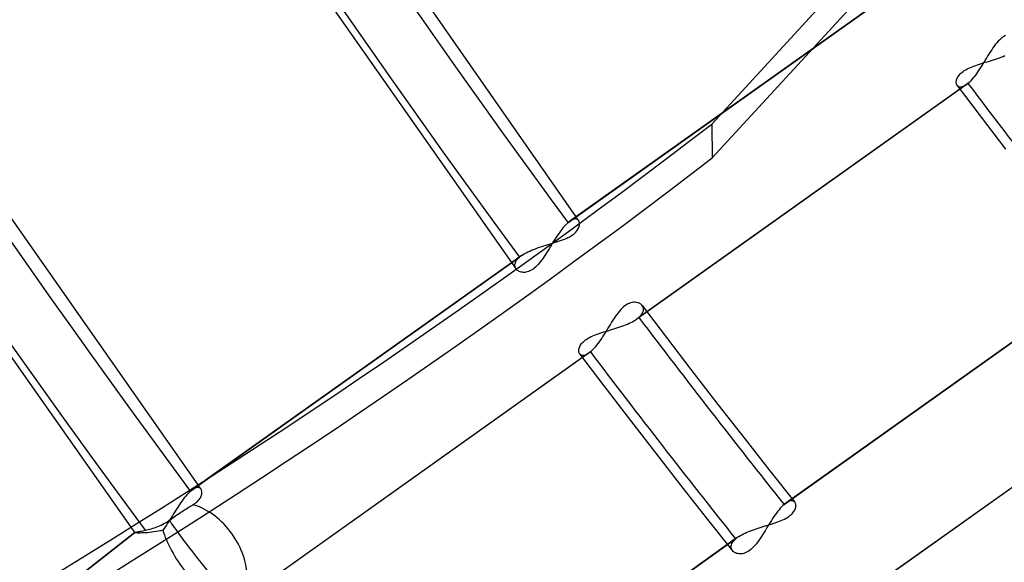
# Model space of a CAD drawing. Header units: millimetres. Extents: x -216 to 210, y -272 to 267.
# Tile 22 of 87: x -95 to -73, y -56 to -44. Entities that reach past the tile are written whole.
import ezdxf

# ---------------------------------------------------------------- set-up
doc = ezdxf.new("R2010")
doc.units = ezdxf.units.MM
doc.layers.add('MAIN-1', color=7, linetype='Continuous')

msp = doc.modelspace()

# ---------------------------------------------------------------- linework, layer by layer
at = {"layer": 'MAIN-1'}
for p, q in [((-69.017, -35.477), (-79.168, -46.518)), ((-79.16, -47.286), (-68.814, -36.032)), ((-88.841, -39.159), (-82.243, -48.622)), ((-89.686, -41.126), (-83.596, -49.804)), ((-78.954, -46.286), (-74.964, -43.448)), ((-74.918, -43.411), (-78.946, -46.276)), ((-72.613, -44.578), (-72.645, -44.607)), ((-72.581, -44.553), (-72.613, -44.578)), ((-72.549, -44.531), (-72.581, -44.553)), ((-72.516, -44.512), (-72.549, -44.531)), ((-97.837, -44.664), (-90.807, -54.693)), ((-72.797, -44.791), (-72.826, -44.833)), ((-72.767, -44.75), (-72.797, -44.791)), ((-72.738, -44.711), (-72.767, -44.75)), ((-72.707, -44.674), (-72.738, -44.711)), ((-72.676, -44.639), (-72.707, -44.674)), ((-72.645, -44.607), (-72.676, -44.639)), ((-72.939, -45.013), (-72.967, -45.059)), ((-72.911, -44.967), (-72.939, -45.013)), ((-72.883, -44.922), (-72.911, -44.967)), ((-72.854, -44.877), (-72.883, -44.922)), ((-72.826, -44.833), (-72.854, -44.877)), ((-72.787, -45.063), (-72.741, -45.048)), ((-72.741, -45.048), (-72.696, -45.033)), ((-72.696, -45.033), (-72.652, -45.017)), ((-72.652, -45.017), (-72.608, -45.001)), ((-72.608, -45.001), (-72.566, -44.985)), ((-72.566, -44.985), (-72.525, -44.968)), ((-73.415, -45.288), (-73.381, -45.27)), ((-73.381, -45.27), (-73.346, -45.252)), ((-73.346, -45.252), (-73.309, -45.235)), ((-73.309, -45.235), (-73.27, -45.219)), ((-73.27, -45.219), (-73.23, -45.204)), ((-73.23, -45.204), (-73.189, -45.189)), ((-73.189, -45.189), (-73.147, -45.174)), ((-73.147, -45.174), (-73.104, -45.16)), ((-73.08, -45.24), (-73.108, -45.284)), ((-73.104, -45.16), (-73.06, -45.147)), ((-73.052, -45.195), (-73.08, -45.24)), ((-73.06, -45.147), (-73.016, -45.133)), ((-73.024, -45.15), (-73.052, -45.195)), ((-72.995, -45.105), (-73.024, -45.15)), ((-73.016, -45.133), (-72.97, -45.119)), ((-72.967, -45.059), (-72.995, -45.105)), ((-72.97, -45.119), (-72.925, -45.105)), ((-72.925, -45.105), (-72.879, -45.091)), ((-72.879, -45.091), (-72.833, -45.077)), ((-72.833, -45.077), (-72.787, -45.063)), ((-73.62, -45.516), (-73.613, -45.495)), ((-73.613, -45.495), (-73.604, -45.474)), ((-73.604, -45.474), (-73.593, -45.453)), ((-73.593, -45.453), (-73.58, -45.432)), ((-73.58, -45.432), (-73.564, -45.41)), ((-73.564, -45.41), (-73.545, -45.389)), ((-73.545, -45.389), (-73.524, -45.367)), ((-73.524, -45.367), (-73.5, -45.347)), ((-73.5, -45.347), (-73.474, -45.327)), ((-73.474, -45.327), (-73.446, -45.307)), ((-73.446, -45.307), (-73.415, -45.288)), ((-73.252, -45.481), (-73.28, -45.514)), ((-73.223, -45.445), (-73.252, -45.481)), ((-73.194, -45.407), (-73.223, -45.445)), ((-73.166, -45.367), (-73.194, -45.407)), ((-73.137, -45.326), (-73.166, -45.367)), ((-73.108, -45.284), (-73.137, -45.326)), ((-73.405, -45.63), (-80.865, -50.937)), ((-73.364, -45.597), (-80.819, -50.9)), ((-73.628, -45.572), (-73.627, -45.554)), ((-73.627, -45.59), (-73.628, -45.572)), ((-73.627, -45.554), (-73.624, -45.535)), ((-73.624, -45.606), (-73.627, -45.59)), ((-73.624, -45.535), (-73.62, -45.516)), ((-73.619, -45.621), (-73.624, -45.606)), ((-73.613, -45.635), (-73.619, -45.621)), ((-73.605, -45.647), (-73.613, -45.635)), ((-73.607, -45.644), (-73.061, -46.365)), ((-73.595, -45.659), (-73.605, -45.647)), ((-73.583, -45.668), (-73.595, -45.659)), ((-73.569, -45.675), (-73.583, -45.668)), ((-73.553, -45.68), (-73.569, -45.675)), ((-73.536, -45.681), (-73.553, -45.68)), ((-73.517, -45.68), (-73.536, -45.681)), ((-73.497, -45.676), (-73.517, -45.68)), ((-73.476, -45.67), (-73.497, -45.676)), ((-73.453, -45.66), (-73.476, -45.67)), ((-73.43, -45.647), (-73.453, -45.66)), ((-73.406, -45.63), (-73.43, -45.647)), ((-73.399, -45.626), (-73.406, -45.63)), ((-73.392, -45.62), (-73.399, -45.626)), ((-73.385, -45.615), (-73.392, -45.62)), ((-73.378, -45.609), (-73.385, -45.615)), ((-73.371, -45.604), (-73.378, -45.609)), ((-73.364, -45.597), (-73.371, -45.604)), ((-73.336, -45.573), (-73.364, -45.597)), ((-73.309, -45.545), (-73.336, -45.573)), ((-73.28, -45.514), (-73.309, -45.545)), ((-82.423, -48.753), (-78.954, -46.286)), ((-78.946, -46.276), (-82.381, -48.72)), ((-73.061, -46.365), (-72.512, -47.084)), ((-98.823, -46.413), (-92.323, -55.653)), ((-79.168, -46.518), (-79.16, -47.286)), ((-82.507, -48.838), (-82.537, -48.872)), ((-82.479, -48.807), (-82.507, -48.838)), ((-82.45, -48.778), (-82.479, -48.807)), ((-82.423, -48.753), (-82.45, -48.778)), ((-82.415, -48.747), (-82.423, -48.753)), ((-82.408, -48.741), (-82.415, -48.747)), ((-82.401, -48.735), (-82.408, -48.741)), ((-82.394, -48.73), (-82.401, -48.735)), ((-82.387, -48.725), (-82.394, -48.73)), ((-82.381, -48.72), (-82.387, -48.725)), ((-82.354, -48.702), (-82.381, -48.72)), ((-82.328, -48.688), (-82.354, -48.702)), ((-82.304, -48.678), (-82.328, -48.688)), ((-82.281, -48.672), (-82.304, -48.678)), ((-82.26, -48.669), (-82.281, -48.672)), ((-82.24, -48.67), (-82.26, -48.669)), ((-82.243, -48.622), (-82.233, -48.636)), ((-82.223, -48.674), (-82.24, -48.67)), ((-82.233, -48.636), (-82.222, -48.65)), ((-82.207, -48.681), (-82.223, -48.674)), ((-82.222, -48.65), (-82.212, -48.664)), ((-82.212, -48.664), (-82.201, -48.678)), ((-82.194, -48.691), (-82.207, -48.681)), ((-82.201, -48.678), (-82.191, -48.693)), ((-82.183, -48.704), (-82.194, -48.691)), ((-82.191, -48.693), (-82.18, -48.707)), ((-82.174, -48.717), (-82.183, -48.704)), ((-82.168, -48.733), (-82.174, -48.717)), ((-82.173, -48.85), (-82.167, -48.828)), ((-82.163, -48.749), (-82.168, -48.733)), ((-82.167, -48.828), (-82.163, -48.807)), ((-82.161, -48.767), (-82.163, -48.749)), ((-82.163, -48.807), (-82.161, -48.787)), ((-82.161, -48.787), (-82.161, -48.767)), ((-82.655, -49.031), (-82.684, -49.075)), ((-82.625, -48.989), (-82.655, -49.031)), ((-82.596, -48.948), (-82.625, -48.989)), ((-82.566, -48.909), (-82.596, -48.948)), ((-82.537, -48.872), (-82.566, -48.909)), ((-82.388, -49.072), (-82.354, -49.052)), ((-82.354, -49.052), (-82.323, -49.031)), ((-82.323, -49.031), (-82.294, -49.01)), ((-82.294, -49.01), (-82.268, -48.987)), ((-82.268, -48.987), (-82.245, -48.965)), ((-82.245, -48.965), (-82.225, -48.941)), ((-82.225, -48.941), (-82.208, -48.918)), ((-82.208, -48.918), (-82.194, -48.895)), ((-82.194, -48.895), (-82.182, -48.872)), ((-82.182, -48.872), (-82.173, -48.85)), ((-83.016, -49.293), (-82.968, -49.278)), ((-82.968, -49.278), (-82.919, -49.263)), ((-82.919, -49.263), (-82.87, -49.248)), ((-82.87, -49.248), (-82.822, -49.234)), ((-82.799, -49.257), (-82.826, -49.302)), ((-82.822, -49.234), (-82.774, -49.219)), ((-82.771, -49.213), (-82.799, -49.257)), ((-82.774, -49.219), (-82.727, -49.205)), ((-82.742, -49.166), (-82.771, -49.213)), ((-82.713, -49.12), (-82.742, -49.166)), ((-82.727, -49.205), (-82.68, -49.19)), ((-82.684, -49.075), (-82.713, -49.12)), ((-82.68, -49.19), (-82.635, -49.175)), ((-82.635, -49.175), (-82.59, -49.16)), ((-82.59, -49.16), (-82.547, -49.144)), ((-82.547, -49.144), (-82.504, -49.127)), ((-82.504, -49.127), (-82.464, -49.11)), ((-82.464, -49.11), (-82.425, -49.091)), ((-82.425, -49.091), (-82.388, -49.072)), ((-83.473, -49.497), (-83.702, -49.66)), ((-83.497, -49.514), (-83.489, -49.508)), ((-83.489, -49.508), (-83.481, -49.502)), ((-83.481, -49.502), (-83.473, -49.496)), ((-83.473, -49.496), (-83.441, -49.475)), ((-83.441, -49.475), (-83.407, -49.454)), ((-83.407, -49.454), (-83.37, -49.434)), ((-83.37, -49.434), (-83.332, -49.414)), ((-83.332, -49.414), (-83.291, -49.395)), ((-83.291, -49.395), (-83.248, -49.377)), ((-83.248, -49.377), (-83.204, -49.359)), ((-83.204, -49.359), (-83.159, -49.342)), ((-83.159, -49.342), (-83.112, -49.325)), ((-83.112, -49.325), (-83.065, -49.309)), ((-83.065, -49.309), (-83.016, -49.293)), ((-82.934, -49.475), (-82.961, -49.516)), ((-82.907, -49.433), (-82.934, -49.475)), ((-82.88, -49.39), (-82.907, -49.433)), ((-82.853, -49.346), (-82.88, -49.39)), ((-82.826, -49.302), (-82.853, -49.346)), ((-83.702, -49.66), (-90.507, -54.5)), ((-90.459, -54.469), (-83.7, -49.662)), ((-83.7, -49.662), (-83.519, -49.533)), ((-83.625, -49.722), (-83.624, -49.7)), ((-83.623, -49.744), (-83.625, -49.722)), ((-83.624, -49.7), (-83.62, -49.677)), ((-83.62, -49.677), (-83.612, -49.654)), ((-83.612, -49.654), (-83.601, -49.63)), ((-83.601, -49.63), (-83.586, -49.605)), ((-83.586, -49.605), (-83.567, -49.581)), ((-83.567, -49.581), (-83.545, -49.557)), ((-83.545, -49.557), (-83.519, -49.533)), ((-83.519, -49.533), (-83.512, -49.527)), ((-83.512, -49.527), (-83.505, -49.521)), ((-83.505, -49.521), (-83.497, -49.514)), ((-83.132, -49.733), (-83.162, -49.762)), ((-83.102, -49.702), (-83.132, -49.733)), ((-83.073, -49.668), (-83.102, -49.702)), ((-83.044, -49.632), (-83.073, -49.668)), ((-83.016, -49.595), (-83.044, -49.632)), ((-82.988, -49.556), (-83.016, -49.595)), ((-82.961, -49.516), (-82.988, -49.556)), ((-83.617, -49.764), (-83.623, -49.744)), ((-83.609, -49.784), (-83.617, -49.764)), ((-83.597, -49.801), (-83.609, -49.784)), ((-83.597, -49.802), (-83.597, -49.801)), ((-83.596, -49.803), (-83.597, -49.802)), ((-83.595, -49.804), (-83.596, -49.803)), ((-83.594, -49.805), (-83.595, -49.804)), ((-83.595, -49.804), (-83.595, -49.804)), ((-83.594, -49.806), (-83.594, -49.805)), ((-83.58, -49.821), (-83.594, -49.806)), ((-83.564, -49.835), (-83.58, -49.821)), ((-83.546, -49.847), (-83.564, -49.835)), ((-83.526, -49.857), (-83.546, -49.847)), ((-83.505, -49.866), (-83.526, -49.857)), ((-83.481, -49.873), (-83.505, -49.866)), ((-83.456, -49.877), (-83.481, -49.873)), ((-83.43, -49.879), (-83.456, -49.877)), ((-83.403, -49.878), (-83.43, -49.879)), ((-83.375, -49.875), (-83.403, -49.878)), ((-83.345, -49.868), (-83.375, -49.875)), ((-83.315, -49.859), (-83.345, -49.868)), ((-83.284, -49.846), (-83.315, -49.859)), ((-83.254, -49.829), (-83.284, -49.846)), ((-83.223, -49.81), (-83.254, -49.829)), ((-83.193, -49.787), (-83.223, -49.81)), ((-83.162, -49.762), (-83.193, -49.787)), ((-77.53, -55.138), (-70.075, -49.835)), ((-70.029, -49.799), (-77.489, -55.105)), ((-81.1, -50.614), (-81.132, -50.635)), ((-81.068, -50.595), (-81.1, -50.614)), ((-81.036, -50.581), (-81.068, -50.595)), ((-81.004, -50.569), (-81.036, -50.581)), ((-80.973, -50.562), (-81.004, -50.569)), ((-80.943, -50.557), (-80.973, -50.562)), ((-80.914, -50.556), (-80.943, -50.557)), ((-80.887, -50.558), (-80.914, -50.556)), ((-80.861, -50.562), (-80.887, -50.558)), ((-80.836, -50.568), (-80.861, -50.562)), ((-80.813, -50.577), (-80.836, -50.568)), ((-80.792, -50.588), (-80.813, -50.577)), ((-80.773, -50.601), (-80.792, -50.588)), ((-80.757, -50.616), (-80.773, -50.601)), ((-80.742, -50.632), (-80.757, -50.616)), ((-81.319, -50.833), (-81.348, -50.874)), ((-81.289, -50.794), (-81.319, -50.833)), ((-81.259, -50.756), (-81.289, -50.794)), ((-81.228, -50.722), (-81.259, -50.756)), ((-81.196, -50.69), (-81.228, -50.722)), ((-81.164, -50.661), (-81.196, -50.69)), ((-81.132, -50.635), (-81.164, -50.661)), ((-80.791, -50.874), (-80.767, -50.848)), ((-80.767, -50.848), (-80.748, -50.822)), ((-80.748, -50.822), (-80.733, -50.795)), ((-80.744, -50.63), (-80.195, -51.354)), ((-80.73, -50.652), (-80.742, -50.632)), ((-80.733, -50.795), (-80.722, -50.769)), ((-80.72, -50.673), (-80.73, -50.652)), ((-80.722, -50.769), (-80.715, -50.744)), ((-80.715, -50.696), (-80.72, -50.673)), ((-80.713, -50.719), (-80.715, -50.696)), ((-80.715, -50.744), (-80.713, -50.719)), ((-81.462, -51.05), (-81.491, -51.095)), ((-81.434, -51.004), (-81.462, -51.05)), ((-81.406, -50.96), (-81.434, -51.004)), ((-81.377, -50.916), (-81.406, -50.96)), ((-81.348, -50.874), (-81.377, -50.916)), ((-81.16, -51.084), (-81.117, -51.068)), ((-81.117, -51.068), (-81.076, -51.051)), ((-81.076, -51.051), (-81.036, -51.033)), ((-81.036, -51.033), (-80.998, -51.015)), ((-80.998, -51.015), (-80.962, -50.996)), ((-80.962, -50.996), (-80.928, -50.977)), ((-80.928, -50.977), (-80.895, -50.957)), ((-80.895, -50.957), (-80.866, -50.937)), ((-80.866, -50.937), (-80.857, -50.931)), ((-80.857, -50.931), (-80.849, -50.925)), ((-80.849, -50.925), (-80.841, -50.919)), ((-80.841, -50.919), (-80.833, -50.913)), ((-80.833, -50.913), (-80.826, -50.906)), ((-80.826, -50.906), (-80.819, -50.9)), ((-80.819, -50.9), (-80.791, -50.874)), ((-81.822, -51.302), (-81.782, -51.287)), ((-81.782, -51.287), (-81.741, -51.272)), ((-81.741, -51.272), (-81.698, -51.257)), ((-81.698, -51.257), (-81.655, -51.243)), ((-81.655, -51.243), (-81.612, -51.229)), ((-81.603, -51.278), (-81.631, -51.323)), ((-81.612, -51.229), (-81.567, -51.216)), ((-81.575, -51.233), (-81.603, -51.278)), ((-81.547, -51.187), (-81.575, -51.233)), ((-81.567, -51.216), (-81.522, -51.202)), ((-81.519, -51.141), (-81.547, -51.187)), ((-81.522, -51.202), (-81.476, -51.188)), ((-81.491, -51.095), (-81.519, -51.141)), ((-81.476, -51.188), (-81.43, -51.174)), ((-81.43, -51.174), (-81.384, -51.16)), ((-81.384, -51.16), (-81.338, -51.146)), ((-81.338, -51.146), (-81.292, -51.131)), ((-81.292, -51.131), (-81.247, -51.116)), ((-81.247, -51.116), (-81.203, -51.1)), ((-81.203, -51.1), (-81.16, -51.084)), ((-82.144, -51.536), (-82.131, -51.515)), ((-82.131, -51.515), (-82.115, -51.493)), ((-82.115, -51.493), (-82.096, -51.471)), ((-82.096, -51.471), (-82.075, -51.45)), ((-82.075, -51.45), (-82.051, -51.43)), ((-82.051, -51.43), (-82.025, -51.409)), ((-82.025, -51.409), (-81.997, -51.39)), ((-81.997, -51.39), (-81.966, -51.371)), ((-81.966, -51.371), (-81.933, -51.352)), ((-81.933, -51.352), (-81.897, -51.335)), ((-81.897, -51.335), (-81.86, -51.318)), ((-81.86, -51.318), (-81.822, -51.302)), ((-81.746, -51.49), (-81.774, -51.528)), ((-81.717, -51.45), (-81.746, -51.49)), ((-81.688, -51.409), (-81.717, -51.45)), ((-81.66, -51.366), (-81.688, -51.409)), ((-81.631, -51.323), (-81.66, -51.366)), ((-80.195, -51.354), (-79.642, -52.076)), ((-81.956, -51.713), (-89.416, -57.019)), ((-81.915, -51.68), (-89.37, -56.983)), ((-82.179, -51.655), (-82.178, -51.637)), ((-82.178, -51.673), (-82.179, -51.655)), ((-82.178, -51.637), (-82.176, -51.618)), ((-82.175, -51.689), (-82.178, -51.673)), ((-82.176, -51.618), (-82.171, -51.598)), ((-82.171, -51.704), (-82.175, -51.689)), ((-82.171, -51.598), (-82.164, -51.578)), ((-82.164, -51.718), (-82.171, -51.704)), ((-82.164, -51.578), (-82.156, -51.557)), ((-82.156, -51.73), (-82.164, -51.718)), ((-82.159, -51.727), (-81.612, -52.448)), ((-82.156, -51.557), (-82.144, -51.536)), ((-82.146, -51.741), (-82.156, -51.73)), ((-81.981, -51.729), (-82.005, -51.742)), ((-81.957, -51.713), (-81.981, -51.729)), ((-81.95, -51.708), (-81.957, -51.713)), ((-81.943, -51.703), (-81.95, -51.708)), ((-81.936, -51.698), (-81.943, -51.703)), ((-81.929, -51.692), (-81.936, -51.698)), ((-81.922, -51.686), (-81.929, -51.692)), ((-81.915, -51.68), (-81.922, -51.686)), ((-81.888, -51.655), (-81.915, -51.68)), ((-81.86, -51.627), (-81.888, -51.655)), ((-81.832, -51.597), (-81.86, -51.627)), ((-81.803, -51.563), (-81.832, -51.597)), ((-81.774, -51.528), (-81.803, -51.563)), ((-82.134, -51.751), (-82.146, -51.741)), ((-82.12, -51.758), (-82.134, -51.751)), ((-82.104, -51.762), (-82.12, -51.758)), ((-82.087, -51.764), (-82.104, -51.762)), ((-82.069, -51.763), (-82.087, -51.764)), ((-82.048, -51.759), (-82.069, -51.763)), ((-82.027, -51.752), (-82.048, -51.759)), ((-82.005, -51.742), (-82.027, -51.752)), ((-68.429, -51.956), (-75.892, -57.265)), ((-68.388, -51.923), (-75.846, -57.228)), ((-79.642, -52.076), (-79.029, -52.87)), ((-81.612, -52.448), (-81.061, -53.167)), ((-79.029, -52.87), (-78.412, -53.661)), ((-81.061, -53.167), (-80.443, -53.967)), ((-78.412, -53.661), (-77.849, -54.376)), ((-80.443, -53.967), (-79.821, -54.765)), ((-77.849, -54.376), (-77.284, -55.089)), ((-90.977, -54.838), (-90.459, -54.469)), ((-90.507, -54.5), (-90.935, -54.805)), ((-91.003, -54.861), (-91.029, -54.888)), ((-90.977, -54.838), (-91.003, -54.861)), ((-90.97, -54.831), (-90.977, -54.838)), ((-90.962, -54.826), (-90.97, -54.831)), ((-90.955, -54.82), (-90.962, -54.826)), ((-90.948, -54.815), (-90.955, -54.82)), ((-90.942, -54.809), (-90.948, -54.815)), ((-90.935, -54.804), (-90.942, -54.809)), ((-90.912, -54.789), (-90.935, -54.804)), ((-90.889, -54.777), (-90.912, -54.789)), ((-90.868, -54.767), (-90.889, -54.777)), ((-90.848, -54.76), (-90.868, -54.767)), ((-90.829, -54.756), (-90.848, -54.76)), ((-90.811, -54.754), (-90.829, -54.756)), ((-90.794, -54.755), (-90.811, -54.754)), ((-90.807, -54.693), (-90.795, -54.709)), ((-90.795, -54.709), (-90.784, -54.725)), ((-90.779, -54.758), (-90.794, -54.755)), ((-90.784, -54.725), (-90.772, -54.741)), ((-90.765, -54.764), (-90.779, -54.758)), ((-90.772, -54.741), (-90.76, -54.757)), ((-90.753, -54.771), (-90.765, -54.764)), ((-90.76, -54.757), (-90.748, -54.773)), ((-90.743, -54.781), (-90.753, -54.771)), ((-90.748, -54.773), (-90.736, -54.789)), ((-90.733, -54.793), (-90.743, -54.781)), ((-90.727, -54.805), (-90.733, -54.793)), ((-90.721, -54.819), (-90.727, -54.805)), ((-90.717, -54.834), (-90.721, -54.819)), ((-90.715, -54.85), (-90.717, -54.834)), ((-90.714, -54.868), (-90.715, -54.85)), ((-79.821, -54.765), (-79.261, -55.477)), ((-91.166, -55.055), (-91.194, -55.095)), ((-91.139, -55.018), (-91.166, -55.055)), ((-91.111, -54.982), (-91.139, -55.018)), ((-91.083, -54.948), (-91.111, -54.982)), ((-91.056, -54.917), (-91.083, -54.948)), ((-91.029, -54.888), (-91.056, -54.917)), ((-90.839, -55.087), (-90.817, -55.067)), ((-90.817, -55.067), (-90.797, -55.047)), ((-90.797, -55.047), (-90.779, -55.026)), ((-90.779, -55.026), (-90.763, -55.005)), ((-90.763, -55.005), (-90.75, -54.984)), ((-90.75, -54.984), (-90.739, -54.964)), ((-90.739, -54.964), (-90.73, -54.944)), ((-90.73, -54.944), (-90.724, -54.924)), ((-90.724, -54.924), (-90.719, -54.904)), ((-90.719, -54.904), (-90.716, -54.886)), ((-90.716, -54.886), (-90.714, -54.868)), ((-77.44, -55.076), (-77.464, -55.089)), ((-77.417, -55.066), (-77.44, -55.076)), ((-77.396, -55.059), (-77.417, -55.066)), ((-77.376, -55.054), (-77.396, -55.059)), ((-77.357, -55.053), (-77.376, -55.054)), ((-77.339, -55.055), (-77.357, -55.053)), ((-77.323, -55.059), (-77.339, -55.055)), ((-77.309, -55.066), (-77.323, -55.059)), ((-77.297, -55.075), (-77.309, -55.066)), ((-77.286, -55.087), (-77.297, -55.075)), ((-91.331, -55.307), (-91.358, -55.35)), ((-91.304, -55.263), (-91.331, -55.307)), ((-91.276, -55.219), (-91.304, -55.263)), ((-91.249, -55.177), (-91.276, -55.219)), ((-91.222, -55.135), (-91.249, -55.177)), ((-91.194, -55.095), (-91.222, -55.135)), ((-91.191, -55.315), (-91.163, -55.296)), ((-91.163, -55.296), (-91.135, -55.278)), ((-91.135, -55.278), (-91.108, -55.261)), ((-91.108, -55.261), (-91.081, -55.243)), ((-91.081, -55.243), (-91.053, -55.226)), ((-91.053, -55.226), (-91.026, -55.208)), ((-91.026, -55.208), (-90.998, -55.191)), ((-90.998, -55.191), (-90.972, -55.175)), ((-90.972, -55.175), (-90.946, -55.159)), ((-90.946, -55.159), (-90.92, -55.144)), ((-90.92, -55.144), (-90.891, -55.126)), ((-90.891, -55.126), (-90.864, -55.107)), ((-90.864, -55.107), (-90.839, -55.087)), ((-77.672, -55.292), (-77.701, -55.331)), ((-77.643, -55.256), (-77.672, -55.292)), ((-77.614, -55.222), (-77.643, -55.256)), ((-77.586, -55.191), (-77.614, -55.222)), ((-77.558, -55.163), (-77.586, -55.191)), ((-77.53, -55.138), (-77.558, -55.163)), ((-77.523, -55.132), (-77.53, -55.138)), ((-77.516, -55.126), (-77.523, -55.132)), ((-77.509, -55.12), (-77.516, -55.126)), ((-77.502, -55.115), (-77.509, -55.12)), ((-77.495, -55.11), (-77.502, -55.115)), ((-77.488, -55.105), (-77.495, -55.11)), ((-77.464, -55.089), (-77.488, -55.105)), ((-77.329, -55.328), (-77.313, -55.306)), ((-77.313, -55.306), (-77.298, -55.284)), ((-77.298, -55.284), (-77.286, -55.263)), ((-77.277, -55.099), (-77.286, -55.087)), ((-77.286, -55.263), (-77.277, -55.242)), ((-77.271, -55.113), (-77.277, -55.099)), ((-77.277, -55.242), (-77.27, -55.221)), ((-77.266, -55.128), (-77.271, -55.113)), ((-77.27, -55.221), (-77.265, -55.201)), ((-77.263, -55.145), (-77.266, -55.128)), ((-77.265, -55.201), (-77.262, -55.181)), ((-77.262, -55.163), (-77.263, -55.145)), ((-77.262, -55.181), (-77.262, -55.163)), ((-91.527, -55.543), (-91.49, -55.52)), ((-91.465, -55.523), (-91.491, -55.565)), ((-91.49, -55.52), (-91.453, -55.495)), ((-91.438, -55.481), (-91.465, -55.523)), ((-91.453, -55.495), (-91.425, -55.475)), ((-91.411, -55.438), (-91.438, -55.481)), ((-91.425, -55.475), (-91.398, -55.456)), ((-91.385, -55.394), (-91.411, -55.438)), ((-91.398, -55.456), (-91.369, -55.436)), ((-91.358, -55.35), (-91.385, -55.394)), ((-91.369, -55.436), (-91.34, -55.415)), ((-91.34, -55.415), (-91.31, -55.395)), ((-91.31, -55.395), (-91.28, -55.375)), ((-91.28, -55.375), (-91.25, -55.354)), ((-91.25, -55.354), (-91.22, -55.334)), ((-91.22, -55.334), (-91.191, -55.315)), ((-79.261, -55.477), (-78.698, -56.187)), ((-77.817, -55.502), (-77.846, -55.547)), ((-77.788, -55.457), (-77.817, -55.502)), ((-77.759, -55.413), (-77.788, -55.457)), ((-77.73, -55.371), (-77.759, -55.413)), ((-77.701, -55.331), (-77.73, -55.371)), ((-77.672, -55.533), (-77.632, -55.517)), ((-77.632, -55.517), (-77.593, -55.502)), ((-77.593, -55.502), (-77.555, -55.485)), ((-77.555, -55.485), (-77.519, -55.468)), ((-77.519, -55.468), (-77.485, -55.449)), ((-77.485, -55.449), (-77.453, -55.431)), ((-77.453, -55.431), (-77.423, -55.411)), ((-77.423, -55.411), (-77.396, -55.391)), ((-77.396, -55.391), (-77.371, -55.371)), ((-77.371, -55.371), (-77.349, -55.349)), ((-77.349, -55.349), (-77.329, -55.328)), ((-92.323, -55.653), (-92.308, -55.674)), ((-92.308, -55.674), (-92.293, -55.694)), ((-92.293, -55.694), (-92.278, -55.715)), ((-92.278, -55.715), (-92.263, -55.735)), ((-92.263, -55.735), (-92.247, -55.756)), ((-92.168, -55.756), (-92.15, -55.753)), ((-92.15, -55.753), (-92.129, -55.748)), ((-92.129, -55.748), (-92.106, -55.744)), ((-92.106, -55.744), (-92.081, -55.739)), ((-92.081, -55.739), (-92.054, -55.734)), ((-92.054, -55.734), (-92.026, -55.728)), ((-92.026, -55.728), (-91.997, -55.721)), ((-91.997, -55.721), (-91.965, -55.714)), ((-91.965, -55.714), (-91.932, -55.705)), ((-91.932, -55.705), (-91.898, -55.696)), ((-91.898, -55.696), (-91.863, -55.686)), ((-91.863, -55.686), (-91.827, -55.676)), ((-91.827, -55.676), (-91.791, -55.664)), ((-91.754, -55.753), (-91.804, -55.761)), ((-91.791, -55.664), (-91.754, -55.651)), ((-91.754, -55.651), (-91.716, -55.636)), ((-91.703, -55.744), (-91.754, -55.753)), ((-91.716, -55.636), (-91.678, -55.621)), ((-91.652, -55.733), (-91.703, -55.744)), ((-91.678, -55.621), (-91.641, -55.604)), ((-91.6, -55.72), (-91.652, -55.733)), ((-91.641, -55.604), (-91.603, -55.585)), ((-91.603, -55.585), (-91.565, -55.565)), ((-91.572, -55.683), (-91.6, -55.72)), ((-91.545, -55.645), (-91.572, -55.683)), ((-91.565, -55.565), (-91.527, -55.543)), ((-91.518, -55.605), (-91.545, -55.645)), ((-91.491, -55.565), (-91.518, -55.605)), ((-78.372, -55.768), (-78.331, -55.751)), ((-78.331, -55.751), (-78.289, -55.735)), ((-78.289, -55.735), (-78.246, -55.719)), ((-78.246, -55.719), (-78.202, -55.703)), ((-78.202, -55.703), (-78.158, -55.688)), ((-78.158, -55.688), (-78.113, -55.673)), ((-78.113, -55.673), (-78.067, -55.659)), ((-78.067, -55.659), (-78.022, -55.645)), ((-78.022, -55.645), (-77.976, -55.631)), ((-77.959, -55.733), (-77.986, -55.779)), ((-77.976, -55.631), (-77.931, -55.617)), ((-77.931, -55.687), (-77.959, -55.733)), ((-77.931, -55.617), (-77.886, -55.603)), ((-77.902, -55.64), (-77.931, -55.687)), ((-77.874, -55.594), (-77.902, -55.64)), ((-77.886, -55.603), (-77.842, -55.59)), ((-77.846, -55.547), (-77.874, -55.594)), ((-77.842, -55.59), (-77.799, -55.576)), ((-77.799, -55.576), (-77.756, -55.562)), ((-77.756, -55.562), (-77.714, -55.548)), ((-77.714, -55.548), (-77.672, -55.533)), ((-92.231, -55.773), (-100.717, -62.394)), ((-100.709, -62.389), (-92.232, -55.776)), ((-92.247, -55.756), (-92.232, -55.776)), ((-92.233, -55.775), (-92.232, -55.774)), ((-92.233, -55.776), (-92.233, -55.775)), ((-92.233, -55.775), (-92.233, -55.775)), ((-92.232, -55.776), (-92.233, -55.776)), ((-92.232, -55.774), (-92.231, -55.773)), ((-92.232, -55.774), (-92.232, -55.774)), ((-92.228, -55.779), (-92.232, -55.776)), ((-92.232, -55.776), (-92.232, -55.776)), ((-92.232, -55.776), (-92.232, -55.776)), ((-92.232, -55.776), (-92.232, -55.776)), ((-92.232, -55.776), (-92.232, -55.776)), ((-92.232, -55.776), (-92.232, -55.776)), ((-92.232, -55.776), (-92.232, -55.776)), ((-92.231, -55.773), (-92.227, -55.771)), ((-92.219, -55.781), (-92.228, -55.779)), ((-92.227, -55.771), (-92.22, -55.769)), ((-92.22, -55.769), (-92.211, -55.766)), ((-92.205, -55.782), (-92.219, -55.781)), ((-92.211, -55.766), (-92.199, -55.763)), ((-92.186, -55.784), (-92.205, -55.782)), ((-92.199, -55.763), (-92.185, -55.76)), ((-92.163, -55.785), (-92.186, -55.784)), ((-92.185, -55.76), (-92.168, -55.756)), ((-92.136, -55.785), (-92.163, -55.785)), ((-92.105, -55.785), (-92.136, -55.785)), ((-92.07, -55.784), (-92.105, -55.785)), ((-92.032, -55.783), (-92.07, -55.784)), ((-91.991, -55.78), (-92.032, -55.783)), ((-91.947, -55.777), (-91.991, -55.78)), ((-91.901, -55.773), (-91.947, -55.777)), ((-91.853, -55.768), (-91.901, -55.773)), ((-91.804, -55.761), (-91.853, -55.768)), ((-86.081, -61.221), (-78.627, -55.918)), ((-78.58, -55.882), (-86.04, -61.188)), ((-78.698, -55.997), (-78.678, -55.971)), ((-78.678, -55.971), (-78.655, -55.944)), ((-78.655, -55.944), (-78.627, -55.918)), ((-78.627, -55.918), (-78.619, -55.912)), ((-78.619, -55.912), (-78.612, -55.906)), ((-78.612, -55.906), (-78.604, -55.899)), ((-78.604, -55.899), (-78.596, -55.893)), ((-78.596, -55.893), (-78.588, -55.887)), ((-78.588, -55.887), (-78.58, -55.881)), ((-78.58, -55.881), (-78.55, -55.861)), ((-78.55, -55.861), (-78.519, -55.842)), ((-78.519, -55.842), (-78.485, -55.823)), ((-78.485, -55.823), (-78.449, -55.804)), ((-78.449, -55.804), (-78.411, -55.786)), ((-78.411, -55.786), (-78.372, -55.768)), ((-78.099, -55.951), (-78.128, -55.991)), ((-78.07, -55.91), (-78.099, -55.951)), ((-78.042, -55.867), (-78.07, -55.91)), ((-78.014, -55.823), (-78.042, -55.867)), ((-77.986, -55.779), (-78.014, -55.823)), ((-78.731, -56.099), (-78.729, -56.075)), ((-78.729, -56.122), (-78.731, -56.099)), ((-78.729, -56.075), (-78.723, -56.049)), ((-78.723, -56.144), (-78.729, -56.122)), ((-78.723, -56.049), (-78.713, -56.024)), ((-78.713, -56.165), (-78.723, -56.144)), ((-78.713, -56.024), (-78.698, -55.997)), ((-78.7, -56.184), (-78.713, -56.165)), ((-78.686, -56.2), (-78.7, -56.184)), ((-78.669, -56.214), (-78.686, -56.2)), ((-78.313, -56.183), (-78.345, -56.204)), ((-78.281, -56.158), (-78.313, -56.183)), ((-78.25, -56.131), (-78.281, -56.158)), ((-78.218, -56.1), (-78.25, -56.131)), ((-78.188, -56.066), (-78.218, -56.1)), ((-78.157, -56.03), (-78.188, -56.066)), ((-78.128, -55.991), (-78.157, -56.03)), ((-78.651, -56.226), (-78.669, -56.214)), ((-78.63, -56.237), (-78.651, -56.226)), ((-78.607, -56.245), (-78.63, -56.237)), ((-78.583, -56.252), (-78.607, -56.245)), ((-78.557, -56.256), (-78.583, -56.252)), ((-78.529, -56.258), (-78.557, -56.256)), ((-78.501, -56.257), (-78.529, -56.258)), ((-78.471, -56.253), (-78.501, -56.257)), ((-78.44, -56.246), (-78.471, -56.253)), ((-78.409, -56.235), (-78.44, -56.246)), ((-78.377, -56.221), (-78.409, -56.235)), ((-78.345, -56.204), (-78.377, -56.221))]:
    msp.add_line(p, q, dxfattribs=at)
for centre, major_axis, ratio, start_param, end_param in [((-0.5, -0.433), (123.73, -142.871), 0.75, 0.713724, 3.451437), ((0, 0), (-123.075, 142.115), 0.75, -2.427868, 0.713724), ((-43, -37.239), (-117.838, 136.067), 0.75, 0, 2.284521), ((-43, -37.239), (117.183, -135.311), 0.75, -3.141592, -0.857072), ((21.329, 18.471), (-117.769, 135.988), 0.75, 0.713724, 1.469984), ((21.329, 18.471), (-108.629, 125.434), 0.75, 0.713724, 1.466754), ((0, 0), (-123.075, 142.115), 0.75, 0.713724, 3.855317), ((-0.5, -0.433), (123.73, -142.871), 0.75, -2.427868, -0.309845), ((-5, -4.33), (-117.838, 136.067), 0.75, 0.713724, 2.284521), ((21.329, 18.471), (116.597, -134.635), 0.75, -2.221943, -1.672797), ((21.329, 18.471), (107.457, -124.08), 0.75, -2.177584, -1.675191), ((21.329, 18.471), (-99.488, 114.879), 0.75, 1.481454, 1.516791), ((-221.941, 29.127), (-186.152, -1.771), 0.639927, 1.891266, 2.438799), ((-221.934, 28.358), (-186.152, -1.771), 0.639927, 1.891266, 2.438799), ((21.329, 18.471), (107.457, -124.08), 0.75, -1.658829, -1.626112), ((21.329, 18.471), (-108.629, 125.434), 0.75, 1.482941, 1.515304), ((21.329, 18.471), (116.597, -134.635), 0.75, -1.672797, -1.672625), ((-90.752, -56.322), (-0.778, 1.094), 0.65974, -1.507724, -0.663865), ((-90.752, -56.322), (0.826, -1.058), 0.055398, -2.509834, -0.759461), ((-90.752, -56.322), (0.802, -1.077), 0.352634, -2.399563, -0.61765), ((-90.752, -56.322), (-0.778, 1.094), 0.65974, -2.349158, -1.507724)]:
    msp.add_ellipse(centre, major_axis=major_axis, ratio=ratio, start_param=start_param, end_param=end_param, dxfattribs=at)

doc.saveas('drawing.dxf')
